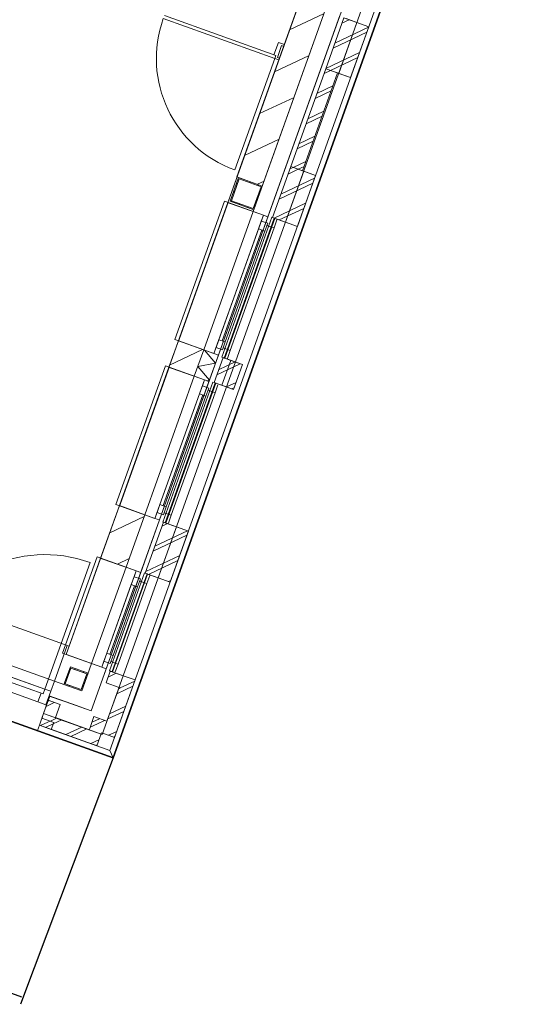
# Model space of a CAD drawing. Header units: metres. Extents: x 136314.7 to 136393.7, y 453293.7 to 453383.2.
# Tile 27 of 95: x 136369.8 to 136373.8, y 453293.7 to 453301.6. Entities that reach past the tile are written whole.
import ezdxf

# ---------------------------------------------------------------- set-up
doc = ezdxf.new("R2010")
doc.units = ezdxf.units.M
doc.set_wipeout_variables(frame=1)
doc.linetypes.add('Wipeout_Contour', pattern=[1000, 0, -1000])
for name, color, linetype in [('-DR-nw-vh-kantverharding', 4, 'Continuous'), ('-DR-nw-vh-scheiding verhardingen', 1, 'Continuous'), ('kavelgrens', 211, 'Continuous'), ('SIT_Situatie plgr_4_23 Vloeren', 7, 'Continuous'), ('SIT_Situatie plgr_4_New_21 Buitenwanden', 7, 'Continuous'), ('SIT_Situatie plgr_4_New_21 Buitenwanden Afdek-arcering', 7, 'Continuous'), ('SIT_Situatie plgr_4_New_21 Buitenwanden Deuren', 7, 'Continuous'), ('SIT_Situatie plgr_4_New_21 Buitenwanden Doorsnede-arcering', 7, 'Continuous'), ('SIT_Situatie plgr_4_New_21 Buitenwanden Ramen', 7, 'Continuous'), ('SIT_Situatie plgr_4_New_22 C Binnenwanden', 7, 'Continuous'), ('SIT_Situatie plgr_4_New_22 C Binnenwanden Afdek-arcering', 7, 'Continuous'), ('SIT_Situatie plgr_4_New_22 C Binnenwanden Doorsnede-arcering', 7, 'Continuous'), ('SIT_Situatie plgr_4_New_22 NC Binnenwanden', 7, 'Continuous'), ('SIT_Situatie plgr_4_New_22 NC Binnenwanden Deuren', 7, 'Continuous'), ('SIT_Situatie plgr_4_New_23 Vloeren', 7, 'Continuous'), ('SIT_Situatie plgr_4_New_28 Draagconstructies', 7, 'Continuous'), ('SIT_Situatie plgr_4_New_28 Draagconstructies Doorsnede-arcering', 7, 'Continuous'), ('SIT_Situatie plgr_4_New_31 Buitenwandopeningen', 7, 'Continuous'), ('SIT_Situatie plgr_4_New_31 Vensterbank', 7, 'Continuous'), ('SIT_Situatie plgr_4_New_43 Vloerafwerking', 7, 'Continuous')]:
    doc.layers.add(name, color=color, linetype=linetype)
pattern_1 = [(205.3082214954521, (19084.40436645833, 24879.28353662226), (-64.1231381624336, 135.6031826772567), []), (205.3082214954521, (19097.22899409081, 24852.16290008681), (-64.1231381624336, 135.6031826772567), [])]
pattern_2 = [(205.3082214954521, (19084.40436645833, 24879.28353662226), (-106.8718969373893, 226.0053044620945), [])]

# ---------------------------------------------------------------- blocks, each defined once
blk = doc.blocks.new('*X155')
at = {"layer": 'SIT_Situatie plgr_4_New_21 Buitenwanden Doorsnede-arcering', "color": 7, "linetype": 'Continuous', "lineweight": 0}
for p, q in [((183081.384886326, -149018.3680363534), (182993.3897698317, -148914.6379342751)), ((183081.384886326, -149018.3680363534), (182940.5130810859, -149043.9896643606)), ((183033.1379644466, -149153.1774123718), (182940.5130810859, -149043.9896643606)), ((183033.1379644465, -149153.1774123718), (183011.8782438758, -149157.0441098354))]:
    blk.add_line(p, q, dxfattribs=at)
blk = doc.blocks.new('woonblok 1 jutfasehof')
at = {"layer": 'SIT_Situatie plgr_4_New_21 Buitenwanden', "color": 252, "linetype": 'Continuous', "lineweight": 0, "flags": 128}
blk.add_lwpolyline([(-250.8918842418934, 530.5688279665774), (-468.3826365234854, 608.4065842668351)], dxfattribs=at)
at = {"layer": 'SIT_Situatie plgr_4_New_21 Buitenwanden Deuren', "color": 252, "linetype": 'Continuous', "lineweight": 0}
for p, q in [((-544.4371623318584, 544.2839688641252), (-1549.979353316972, 904.1574218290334)), ((-1549.979353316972, 904.1574218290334), (-544.4371623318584, 544.2839688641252))]:
    blk.add_line(p, q, dxfattribs=at)
at = {"layer": 'SIT_Situatie plgr_4_New_23 Vloeren', "color": 252, "linetype": 'Continuous', "lineweight": 0, "flags": 128}
blk.add_lwpolyline([(-4570.235234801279, 2395.052338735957), (-351.289118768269, 885.1335978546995), (2991.355397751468, 10225.0006943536), (-1227.591152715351, 11734.92009869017)], close=True, dxfattribs=at)
at = {"layer": 'SIT_Situatie plgr_4_New_31 Buitenwandopeningen', "color": 252, "linetype": 'Continuous', "lineweight": 0, "flags": 128}
blk.add_lwpolyline([(-27.20527134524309, 57.53182880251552), (0, 0)], dxfattribs=at)
at = {"color": 252, "linetype": 'Wipeout_Contour', "lineweight": 0, "ltscale": 936922.9975216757}
blk.add_wipeout([(6.490659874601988, 151.68398161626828), (6738.95494491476, 18963.231045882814), (6644.80305514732, 18996.92706424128), (-87.66122989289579, 185.3799999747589)], dxfattribs=at).dxf.layer = 'SIT_Situatie plgr_4_New_21 Buitenwanden Afdek-arcering'
at = {"layer": 'SIT_Situatie plgr_4_New_21 Buitenwanden', "color": 252, "linetype": 'Continuous', "lineweight": 0, "flags": 128}
for points in [[(6644.80305514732, 18996.92706424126), (-87.66122989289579, 185.3799999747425)], [(6.490659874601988, 151.6839816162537), (6738.95494491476, 18963.2310458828)]]:
    blk.add_lwpolyline(points, dxfattribs=at)
at = {"color": 252, "linetype": 'Wipeout_Contour', "lineweight": 0, "ltscale": 916271.8371536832}
blk.add_wipeout([(-5047.930589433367, 2247.3808109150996), (1502.5749037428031, 20550.508217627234), (1488.4521201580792, 20555.562620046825), (-5062.053373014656, 2252.435213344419)], dxfattribs=at).dxf.layer = 'SIT_Situatie plgr_4_New_21 Buitenwanden Afdek-arcering'
at = {"color": 252, "linetype": 'Wipeout_Contour', "lineweight": 0, "ltscale": 948294.73928447}
blk.add_wipeout([(-87.66122989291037, 185.37999997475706), (-459.5607374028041, 318.4790483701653), (-493.2581838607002, 224.32766970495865), (-121.35723466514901, 91.22810534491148)], dxfattribs=at).dxf.layer = 'SIT_Situatie plgr_4_New_21 Buitenwanden Afdek-arcering'
at = {"layer": 'SIT_Situatie plgr_4_New_21 Buitenwanden', "color": 252, "linetype": 'Continuous', "lineweight": 0, "flags": 128}
for points in [[(-87.66122989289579, 185.3799999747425), (-459.5607374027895, 318.4790483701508)], [(-493.2581838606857, 224.3276697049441), (-473.039805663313, 280.8182463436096)], [(-493.2581838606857, 224.3276697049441), (-121.3572346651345, 91.2281053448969)]]:
    blk.add_lwpolyline(points, dxfattribs=at)
at = {"color": 252, "linetype": 'Wipeout_Contour', "lineweight": 0, "ltscale": 916585.0394046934}
blk.add_wipeout([(-4906.7027536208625, 2196.8367866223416), (1643.802739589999, 20499.96419343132), (1502.5749037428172, 20550.508217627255), (-5047.930589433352, 2247.3808109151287)], dxfattribs=at).dxf.layer = 'SIT_Situatie plgr_4_New_21 Buitenwanden Afdek-arcering'
at = {"color": 252, "linetype": 'Wipeout_Contour', "lineweight": 0, "ltscale": 947275.7753452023}
blk.add_wipeout([(-530.1239527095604, 418.08232249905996), (-567.1911843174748, 314.5156927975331), (-473.03980566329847, 280.81824634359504), (-435.9725740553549, 384.38487604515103)], dxfattribs=at).dxf.layer = 'SIT_Situatie plgr_4_New_21 Buitenwanden Afdek-arcering'
at = {"color": 252, "linetype": 'Wipeout_Contour', "lineweight": 0, "ltscale": 711401.4117390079}
blk.add_wipeout([(-225.1227500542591, 234.57565127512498), (-87.66098982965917, 185.37946772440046), (-175.92656650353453, 372.0374114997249)], dxfattribs=at).dxf.layer = 'SIT_Situatie plgr_4_New_21 Buitenwanden Afdek-arcering'
at = {"layer": 'SIT_Situatie plgr_4_New_21 Buitenwanden', "color": 252, "linetype": 'Continuous', "lineweight": 0, "flags": 128}
for points in [[(-530.123952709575, 418.0823224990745), (-567.1911843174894, 314.5156927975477)], [(-530.123952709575, 418.0823224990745), (-435.9725740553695, 384.3848760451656)], [(-567.1911843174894, 314.5156927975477), (-473.039805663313, 280.8182463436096)], [(-459.5607374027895, 318.4790483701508), (-435.9725740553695, 384.3848760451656)]]:
    blk.add_lwpolyline(points, dxfattribs=at)
at = {"layer": 'SIT_Situatie plgr_4_New_21 Buitenwanden Deuren', "color": 252, "linetype": 'Continuous', "lineweight": 0}
blk.add_line((-1572.386990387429, 791.0959438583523), (-598.8564421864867, 442.67913639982), dxfattribs=at)
at = {"color": 252, "linetype": 'Wipeout_Contour', "lineweight": 0, "ltscale": 711487.723796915}
blk.add_wipeout([(-175.9265665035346, 372.0374114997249), (-87.66098982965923, 185.37946772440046), (-38.464806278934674, 322.84122794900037)], dxfattribs=at).dxf.layer = 'SIT_Situatie plgr_4_New_21 Buitenwanden Afdek-arcering'
at = {"layer": 'SIT_Situatie plgr_4_New_21 Buitenwanden', "color": 252, "linetype": 'Continuous', "lineweight": 0, "flags": 128}
for points in [[(-87.66098982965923, 185.3794677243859), (-225.1227500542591, 234.5756512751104)], [(-130.7766477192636, 94.59876443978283), (-97.08062882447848, 188.7506540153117)], [(-97.08062882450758, 188.7506540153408), (-93.70945289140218, 198.1702410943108)], [(-93.70945289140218, 198.1702410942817), (-84.28984430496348, 194.7990580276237)], [(9.862047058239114, 161.1030441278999), (-84.28984430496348, 194.7990580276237)]]:
    blk.add_lwpolyline(points, dxfattribs=at)
at = {"color": 252, "linetype": 'Wipeout_Contour', "lineweight": 0, "ltscale": 936432.5559896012}
blk.add_wipeout([(6458.145047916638, 18908.66151027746), (-175.92656650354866, 372.0374114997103), (-38.464806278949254, 322.84122794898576), (6595.606808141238, 18859.4653267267)], dxfattribs=at).dxf.layer = 'SIT_Situatie plgr_4_New_21 Buitenwanden Afdek-arcering'
at = {"color": 252, "linetype": 'Wipeout_Contour', "lineweight": 0, "ltscale": 947248.174958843}
blk.add_wipeout([(-530.123952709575, 418.08232249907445), (-553.712116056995, 352.1764948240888), (-459.5607374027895, 318.4790483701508), (-435.9725740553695, 384.3848760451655)], dxfattribs=at).dxf.layer = 'SIT_Situatie plgr_4_New_21 Buitenwanden Afdek-arcering'
at = {"layer": 'SIT_Situatie plgr_4_New_21 Buitenwanden Doorsnede-arcering', "linetype": 'Continuous', "lineweight": 0}
h = blk.add_hatch(dxfattribs=at)
h.set_pattern_fill('145_BAKSTEEN_0004', color=252, style=0, pattern_type=2)
h.set_pattern_definition(pattern_1)
h.paths.add_polyline_path([(1832.217420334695, 5876.265351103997), (1687.324505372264, 5471.412124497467), (1885.043475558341, 5400.650490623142), (2029.936388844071, 5805.503712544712)])
h = blk.add_hatch(dxfattribs=at)
h.set_pattern_fill('145_BAKSTEEN_0004', color=252, style=0, pattern_type=2)
h.set_pattern_definition(pattern_1)
h.paths.add_polyline_path([(1503.48447351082, 4660.963612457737), (1781.476371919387, 5437.716111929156), (1687.324481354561, 5471.412128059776), (1409.332582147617, 4694.659626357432)])
h = blk.add_hatch(dxfattribs=at)
h.set_pattern_fill('145_BAKSTEEN_0004', color=252, style=0, pattern_type=2)
h.set_pattern_definition(pattern_1)
h.paths.add_polyline_path([(1462.158658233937, 4219.04476369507), (1607.051554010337, 4623.897997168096), (1409.332582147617, 4694.659626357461), (1264.439686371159, 4289.806392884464)])
h = blk.add_hatch(dxfattribs=at)
h.set_pattern_fill('145_BAKSTEEN_0004', color=252, style=0, pattern_type=2)
h.set_pattern_definition(pattern_1)
h.paths.add_polyline_path([(956.1230497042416, 2923.811783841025), (1026.884739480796, 3121.530924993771), (871.5341187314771, 3177.129347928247), (800.7724289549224, 2979.41020677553)])
h = blk.add_hatch(dxfattribs=at)
h.set_pattern_fill('145_BAKSTEEN_0004', color=252, style=0, pattern_type=2)
h.set_pattern_definition(pattern_1)
h.paths.add_polyline_path([(451.2780530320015, 1394.487707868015), (596.1709488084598, 1799.340941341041), (398.4519769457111, 1870.102570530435), (253.5590811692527, 1465.249337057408)])
h = blk.add_hatch(dxfattribs=at)
h.set_pattern_fill('145_BAKSTEEN_0004', color=252, style=0, pattern_type=2)
h.set_pattern_definition(pattern_1)
h.paths.add_polyline_path([(-58.12726609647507, 594.3494695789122), (139.5917057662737, 523.587840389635), (173.2877196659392, 617.7397317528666), (-24.43125219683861, 688.501360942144)])
h = blk.add_hatch(dxfattribs=at)
h.set_pattern_fill('145_BAKSTEEN_0004', color=252, style=0, pattern_type=2)
h.set_pattern_definition(pattern_1)
h.paths.add_polyline_path([(-84.28984430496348, 194.7990580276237), (9.862047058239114, 161.1030441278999), (139.5917057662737, 523.587840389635), (45.43981440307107, 557.2838542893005)])
h = blk.add_hatch(dxfattribs=at)
h.set_pattern_fill('145_BAKSTEEN_0004', color=252, style=0, pattern_type=2)
h.set_pattern_definition(pattern_1)
h.paths.add_polyline_path([(-93.70945289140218, 198.1702410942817), (-84.28984430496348, 194.7990580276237), (-50.59383040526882, 288.9509493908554), (-60.0134339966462, 292.3221306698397)])
at = {"layer": 'SIT_Situatie plgr_4_New_22 C Binnenwanden Doorsnede-arcering', "linetype": 'Continuous', "lineweight": 0}
h = blk.add_hatch(dxfattribs=at)
h.set_pattern_fill('130_KALKZANDSTEEN_0004', color=252, style=0, pattern_type=2)
h.set_pattern_definition(pattern_2)
h.paths.add_polyline_path([(1183.884536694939, 4539.555881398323), (1683.596318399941, 5935.828137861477), (1482.111270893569, 6007.937607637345), (982.3994891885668, 4611.665351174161)])
at = {"layer": 'SIT_Situatie plgr_4_New_21 Buitenwanden', "color": 252, "linetype": 'Continuous', "lineweight": 0}
for p, q in [((1228.523310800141, 4296.287819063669), (1192.74559238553, 4309.092305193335)), ((760.1486363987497, 2987.576399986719), (724.3709179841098, 3000.380886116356)), ((217.6427047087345, 1471.730760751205), (181.8649862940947, 1484.535246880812))]:
    blk.add_line(p, q, dxfattribs=at)
at = {"layer": 'SIT_Situatie plgr_4_New_21 Buitenwanden', "color": 252, "linetype": 'Continuous', "lineweight": 0, "flags": 128}
for points in [[(-87.66098982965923, 185.3794677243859), (6644.802991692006, 18996.9270869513)], [(6458.145047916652, 18908.66151027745), (-175.9265665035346, 372.0374114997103)], [(1228.523287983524, 4296.287982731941), (1800.344526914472, 5894.045107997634)], [(1832.217420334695, 5876.265351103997), (1687.324505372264, 5471.412124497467)], [(2029.936388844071, 5805.503712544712), (1832.217420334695, 5876.265351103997)], [(1885.043475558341, 5400.650490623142), (2029.936388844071, 5805.503712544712)], [(1687.324481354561, 5471.412128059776), (1409.332582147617, 4694.659626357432)], [(1503.48447351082, 4660.963612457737), (1781.476371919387, 5437.716111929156)], [(1885.043475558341, 5400.650490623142), (1687.324505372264, 5471.412124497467)], [(1409.332582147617, 4694.659626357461), (1264.439686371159, 4289.806392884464)], [(1607.051554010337, 4623.897997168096), (1409.332582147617, 4694.659626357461)], [(1462.158658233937, 4219.04476369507), (1607.051554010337, 4623.897997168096)], [(1462.158658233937, 4219.04476369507), (1264.439686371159, 4289.806392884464)], [(760.1485607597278, 2987.576436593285), (834.9537771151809, 3196.593799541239)], [(871.5341187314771, 3177.129347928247), (800.7724289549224, 2979.41020677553)], [(1026.884739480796, 3121.530924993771), (871.5341187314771, 3177.129347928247)], [(956.1230497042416, 2923.811783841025), (1026.884739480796, 3121.530924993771)], [(956.1230497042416, 2923.811783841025), (800.7724289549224, 2979.41020677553)], [(217.6426137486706, 1471.730778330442), (366.5790498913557, 1887.882253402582)], [(398.4519769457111, 1870.102570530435), (253.5590811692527, 1465.249337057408)], [(596.1709488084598, 1799.340941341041), (398.4519769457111, 1870.102570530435)], [(451.2780530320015, 1394.487707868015), (596.1709488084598, 1799.340941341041)], [(451.2780530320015, 1394.487707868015), (253.5590811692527, 1465.249337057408)], [(-24.43125219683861, 688.501360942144), (-58.12726609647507, 594.3494695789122)], [(79.13582830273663, 651.4357456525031), (-24.43125219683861, 688.501360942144)], [(-58.12726609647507, 594.3494695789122), (45.43981440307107, 557.2838542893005)], [(45.43981440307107, 557.2838542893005), (-50.59383040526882, 288.9509493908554)], [(173.2877196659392, 617.7397317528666), (139.5917057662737, 523.587840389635)], [(9.862047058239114, 161.1030441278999), (139.5917057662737, 523.587840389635)], [(-530.123952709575, 418.0823224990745), (-553.712116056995, 352.1764948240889)], [(-530.123952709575, 418.0823224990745), (-435.9725740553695, 384.3848760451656)], [(-553.712116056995, 352.1764948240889), (-459.5607374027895, 318.4790483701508)], [(-459.5607374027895, 318.4790483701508), (-435.9725740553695, 384.3848760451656)]]:
    blk.add_lwpolyline(points, dxfattribs=at)
at = {"layer": 'SIT_Situatie plgr_4_New_21 Buitenwanden Ramen', "color": 252, "linetype": 'Continuous', "lineweight": 0}
for p, q in [((1192.745520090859, 4309.092330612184), (1175.897511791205, 4262.016385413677)), ((1228.523238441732, 4296.28784430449), (1192.745520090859, 4309.092330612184)), ((1228.523238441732, 4296.28784430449), (1192.745520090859, 4309.092330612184)), ((1175.897511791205, 4262.016385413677), (1153.321180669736, 4198.934618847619)), ((1175.897511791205, 4262.016385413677), (1226.739532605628, 4243.820536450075)), ((1226.739532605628, 4243.820536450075), (1175.897511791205, 4262.016385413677)), ((1204.163201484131, 4180.738769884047), (1226.739532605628, 4243.820536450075)), ((1226.739532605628, 4243.820536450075), (1221.011209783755, 4227.814715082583)), ((1221.011209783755, 4227.814715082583), (1277.50234402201, 4207.597105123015)), ((1277.50234402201, 4207.597105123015), (1300.078675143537, 4270.678871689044)), ((1153.321180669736, 4198.934618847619), (1204.163201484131, 4180.738769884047)), ((724.3708391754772, 3000.380913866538), (707.5228308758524, 2953.304968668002)), ((760.1485575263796, 2987.576427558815), (724.3708391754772, 3000.380913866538)), ((760.1485575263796, 2987.576427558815), (724.3708391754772, 3000.380913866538)), ((707.5228308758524, 2953.304968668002), (684.9464997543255, 2890.223202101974)), ((707.5228308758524, 2953.304968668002), (758.3648516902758, 2935.109119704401)), ((758.3648516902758, 2935.109119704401), (707.5228308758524, 2953.304968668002)), ((735.788520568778, 2872.027353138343), (758.3648516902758, 2935.109119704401)), ((758.3648516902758, 2935.109119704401), (752.6365288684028, 2919.103298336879)), ((752.6365288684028, 2919.103298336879), (809.1276631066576, 2898.885688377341)), ((809.1276631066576, 2898.885688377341), (831.7039942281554, 2961.967454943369)), ((684.9464997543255, 2890.223202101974), (735.788520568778, 2872.027353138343)), ((165.016891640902, 1437.459332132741), (142.4405605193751, 1374.377565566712)), ((181.8648999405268, 1484.535277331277), (165.016891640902, 1437.459332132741)), ((165.016891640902, 1437.459332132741), (215.8589124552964, 1419.263483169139)), ((215.8589124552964, 1419.263483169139), (165.016891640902, 1437.459332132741)), ((217.642618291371, 1471.730791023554), (181.8648999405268, 1484.535277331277)), ((217.642618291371, 1471.730791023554), (181.8648999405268, 1484.535277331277)), ((193.2825813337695, 1356.181716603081), (215.8589124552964, 1419.263483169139)), ((215.8589124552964, 1419.263483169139), (210.1305896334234, 1403.257661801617)), ((266.6217238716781, 1383.040051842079), (289.1980549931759, 1446.121818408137)), ((142.4405605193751, 1374.377565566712), (193.2825813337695, 1356.181716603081)), ((210.1305896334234, 1403.257661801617), (266.6217238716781, 1383.040051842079))]:
    blk.add_line(p, q, dxfattribs=at)
at = {"layer": 'SIT_Situatie plgr_4_New_22 C Binnenwanden', "color": 252, "linetype": 'Continuous', "lineweight": 0, "flags": 128}
for points in [[(1482.111270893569, 6007.937607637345), (982.3994891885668, 4611.665351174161)], [(1183.884536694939, 4539.555881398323), (1683.596318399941, 5935.828137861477)], [(982.3994891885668, 4611.665351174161), (1183.884536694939, 4539.555881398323)]]:
    blk.add_lwpolyline(points, dxfattribs=at)
at = {"layer": 'SIT_Situatie plgr_4_New_22 NC Binnenwanden', "color": 252, "linetype": 'Continuous', "lineweight": 0}
blk.add_line((1303.557186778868, 5560.964314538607), (1337.253202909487, 5655.116205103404), dxfattribs=at)
at = {"layer": 'SIT_Situatie plgr_4_New_22 NC Binnenwanden', "color": 252, "linetype": 'Continuous', "lineweight": 0, "flags": 128}
for points in [[(1320.033767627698, 5555.067511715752), (1353.729783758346, 5649.219402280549)], [(1353.729783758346, 5649.219402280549), (1337.253212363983, 5655.116201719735)], [(1303.55720244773, 5560.964308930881), (1320.033767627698, 5555.067511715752)]]:
    blk.add_lwpolyline(points, dxfattribs=at)
at = {"layer": 'SIT_Situatie plgr_4_New_22 NC Binnenwanden Deuren', "color": 252, "linetype": 'Continuous', "lineweight": 0}
for p, q in [((396.9984322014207, 5869.480885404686), (1282.026203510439, 5552.738333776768)), ((1290.618687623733, 5576.74706587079), (405.5909163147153, 5893.489617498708)), ((1276.495904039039, 5581.801468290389), (1311.708240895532, 5680.190193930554)), ((1337.253202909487, 5655.116205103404), (1303.557186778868, 5560.964314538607)), ((1303.557186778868, 5560.964314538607), (1337.253202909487, 5655.116205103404)), ((1303.557186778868, 5560.964314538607), (1337.253202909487, 5655.116205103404)), ((1311.708240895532, 5680.190193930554), (1358.784186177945, 5663.342185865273)), ((1353.729783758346, 5649.219402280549), (1337.253202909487, 5655.116205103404)), ((1358.784186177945, 5663.342185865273), (1353.729783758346, 5649.219402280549)), ((1282.026203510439, 5552.738333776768), (965.2836518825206, 4667.710562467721)), ((1290.618687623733, 5576.74706587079), (1276.495904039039, 5581.801468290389)), ((1282.026203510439, 5552.738333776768), (1290.618687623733, 5576.74706587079)), ((1282.026203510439, 5552.738333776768), (1290.618687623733, 5576.74706587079)), ((1314.979365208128, 5540.944728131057), (1282.026203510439, 5552.738333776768)), ((1303.557186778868, 5560.964314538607), (1320.033767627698, 5555.067511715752)), ((1320.033767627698, 5555.067511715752), (1314.979365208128, 5540.944728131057))]:
    blk.add_line(p, q, dxfattribs=at)
blk.add_arc((1282.026203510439, 5552.738333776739), 940.0000000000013, 160.3082214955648, 250.3082214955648, dxfattribs=at)
at = {"layer": 'SIT_Situatie plgr_4_New_31 Buitenwandopeningen', "color": 252, "linetype": 'Continuous', "lineweight": 0, "flags": 128}
for points in [[(2550.787975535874, 7127.297407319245), (2072.304741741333, 5790.340511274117)], [(1935.784294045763, 5839.199786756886), (1850.918812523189, 5869.572276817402)], [(1935.784295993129, 5839.199803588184), (1790.891381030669, 5434.346576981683)], [(2029.936187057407, 5805.503784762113), (1885.043272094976, 5400.650558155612)], [(2072.304739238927, 5790.340504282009), (1927.411824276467, 5385.487277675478)], [(2029.936187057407, 5805.503784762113), (1935.784295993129, 5839.199803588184)], [(1409.332379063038, 4694.659699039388), (1687.324278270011, 5471.412200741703)], [(1503.484271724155, 4660.963684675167), (1781.476170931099, 5437.716186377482)], [(1687.324278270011, 5471.412200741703), (1781.476170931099, 5437.716186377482)], [(1781.476172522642, 5437.716185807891), (1790.891381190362, 5434.346577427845)], [(1885.043272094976, 5400.650558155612), (1790.891381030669, 5434.346576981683)], [(1649.419905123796, 4608.734790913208), (1927.411804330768, 5385.487292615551)], [(1409.332379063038, 4694.659699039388), (1503.484271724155, 4660.963684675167)], [(1368.006563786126, 4252.740850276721), (1512.899459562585, 4657.594083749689)], [(1462.158456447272, 4219.044835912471), (1607.051352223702, 4623.898069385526)], [(1503.484273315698, 4660.963684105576), (1512.899459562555, 4657.594083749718)], [(1512.899459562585, 4657.594083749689), (1607.051352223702, 4623.898069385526)], [(1504.527009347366, 4203.881557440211), (1649.419905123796, 4608.734790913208)], [(1278.562505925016, 4284.75209096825), (1259.732127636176, 4291.491293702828)], [(1283.141125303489, 4283.113449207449), (1278.562505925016, 4284.75209096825)], [(1368.006599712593, 4252.740950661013), (1283.141125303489, 4283.113449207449)], [(1368.006563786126, 4252.740850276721), (1462.158456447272, 4219.044835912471)], [(861.9711570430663, 2957.507798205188), (932.7328468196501, 3155.226939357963)], [(880.949509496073, 3173.759673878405), (862.1191312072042, 3180.498876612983)], [(885.5281288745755, 3172.121032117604), (880.949509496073, 3173.759673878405)], [(932.7328468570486, 3155.22693898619), (885.5281288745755, 3172.121032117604)], [(932.7328468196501, 3155.226939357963), (1026.884739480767, 3121.530924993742)], [(956.1230497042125, 2923.811783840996), (1026.884739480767, 3121.530924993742)], [(1036.152359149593, 2895.170099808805), (1106.914048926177, 3092.88924096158)], [(791.3574417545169, 2982.779736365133), (810.1878200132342, 2976.040533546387)], [(810.1878200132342, 2976.040533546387), (814.7664393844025, 2974.401891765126)], [(814.7664393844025, 2974.401891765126), (861.9711571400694, 2957.507798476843)], [(861.9711570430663, 2957.507798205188), (956.1230497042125, 2923.811783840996)], [(357.125958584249, 1428.183794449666), (502.0188543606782, 1833.037027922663)], [(393.7444498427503, 1871.787347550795), (412.5748281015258, 1865.048144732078)], [(412.5748281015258, 1865.048144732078), (417.1534474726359, 1863.409502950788)], [(417.1534474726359, 1863.409502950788), (502.0188543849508, 1833.037028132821)], [(451.277851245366, 1394.487780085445), (596.1707470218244, 1799.341013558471)], [(502.0188543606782, 1833.037027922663), (596.1707470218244, 1799.341013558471)], [(493.6464041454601, 1379.324501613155), (638.5392999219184, 1784.177735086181)], [(267.6819007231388, 1460.195035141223), (248.85152243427, 1466.934237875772)], [(272.2605201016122, 1458.556393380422), (267.6819007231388, 1460.195035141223)], [(357.1259945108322, 1428.183894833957), (272.2605201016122, 1458.556393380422)], [(357.125958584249, 1428.183794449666), (451.277851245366, 1394.487780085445)], [(493.6464401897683, 1379.324602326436), (215.6544748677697, 602.5719099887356)], [(79.13562520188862, 651.4358182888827), (-87.66115017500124, 185.3797457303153)], [(-10.31006459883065, 683.4423428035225), (-29.14044288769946, 690.1815455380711)], [(-5.731445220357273, 681.8037010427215), (-10.31006459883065, 683.4423428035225)], [(79.1339796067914, 651.4312202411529), (-5.731445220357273, 681.8037010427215)], [(173.2875178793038, 617.7398039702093), (79.13562520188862, 651.4358182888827)], [(173.2875178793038, 617.7398039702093), (-27.20527363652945, 57.53183364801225)], [(215.6560707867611, 602.576525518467), (0, 2.91038304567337e-11)]]:
    blk.add_lwpolyline(points, dxfattribs=at)
at = {"color": 252, "linetype": 'Wipeout_Contour', "lineweight": 0, "ltscale": 947663.3236094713}
blk.add_wipeout([(-175.9265665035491, 372.03741149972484), (-504.52112647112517, 489.6381046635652), (-553.7173100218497, 352.1763444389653), (-225.12275005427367, 234.57565127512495)], dxfattribs=at).dxf.layer = 'SIT_Situatie plgr_4_New_21 Buitenwanden Afdek-arcering'
at = {"color": 252, "linetype": 'Wipeout_Contour', "lineweight": 0, "ltscale": 942513.2597013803}
blk.add_wipeout([(718.205424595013, 3238.376711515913), (1111.7748989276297, 4338.070900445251), (910.2898512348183, 4410.180369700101), (516.7203769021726, 3310.4861807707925)], dxfattribs=at).dxf.layer = 'SIT_Situatie plgr_4_New_22 C Binnenwanden Afdek-arcering'
at = {"color": 252, "linetype": 'Wipeout_Contour', "lineweight": 0, "ltscale": 944367.4189723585}
blk.add_wipeout([(249.83077891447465, 1929.6652821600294), (643.4002491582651, 3029.3594440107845), (441.9152017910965, 3101.468914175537), (48.345731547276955, 2001.774752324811)], dxfattribs=at).dxf.layer = 'SIT_Situatie plgr_4_New_22 C Binnenwanden Afdek-arcering'
at = {"color": 252, "linetype": 'Wipeout_Contour', "lineweight": 0, "ltscale": 946307.3366209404}
blk.add_wipeout([(-173.05414949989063, 748.0593804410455), (100.8942937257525, 1513.513844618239), (-100.59075396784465, 1585.6233138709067), (-374.5391971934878, 820.1688496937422)], dxfattribs=at).dxf.layer = 'SIT_Situatie plgr_4_New_22 C Binnenwanden Afdek-arcering'
at = {"layer": 'SIT_Situatie plgr_4_New_21 Buitenwanden Doorsnede-arcering', "linetype": 'Continuous', "lineweight": 0}
h = blk.add_hatch(dxfattribs=at)
h.set_pattern_fill('145_BAKSTEEN_0004', color=252, style=0, pattern_type=2)
h.set_pattern_definition(pattern_1)
h.paths.add_polyline_path([(-516.6516869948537, 455.7434293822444), (-587.4133266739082, 258.0244612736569), (-493.2614370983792, 224.3284423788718), (-422.4997974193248, 422.0474104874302)])
h = blk.add_hatch(dxfattribs=at)
h.set_pattern_fill('145_BAKSTEEN_0004', color=252, style=0, pattern_type=2)
h.set_pattern_definition(pattern_1)
h.paths.add_polyline_path([(-459.5654182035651, 318.4803319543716), (-493.2614370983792, 224.3284423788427), (-130.7766477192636, 94.59876443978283), (-97.08062882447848, 188.7506540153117)])
h = blk.add_hatch(dxfattribs=at)
h.set_pattern_fill('145_BAKSTEEN_0004', color=252, style=0, pattern_type=2)
h.set_pattern_definition(pattern_1)
h.paths.add_polyline_path([(-187.8613441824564, 231.8662551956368), (-93.70945311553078, 198.1702404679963), (-154.1625010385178, 326.0121723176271)])
h = blk.add_hatch(dxfattribs=at)
h.set_pattern_fill('145_BAKSTEEN_0004', color=252, style=0, pattern_type=2)
h.set_pattern_definition(pattern_1)
h.paths.add_polyline_path([(-93.70945293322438, 198.1702411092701), (-60.0134339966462, 292.3221306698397), (-154.1609061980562, 326.0165623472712)])
h = blk.add_hatch(dxfattribs=at)
h.set_pattern_fill('145_BAKSTEEN_0004', color=252, style=0, pattern_type=2)
h.set_pattern_definition(pattern_1)
h.paths.add_polyline_path([(-187.8613442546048, 231.8662549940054), (-191.2325184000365, 222.4466729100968), (-97.08062882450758, 188.7506540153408), (-93.70945289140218, 198.1702410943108)])
at = {"layer": 'SIT_Situatie plgr_4_New_22 C Binnenwanden Doorsnede-arcering', "linetype": 'Continuous', "lineweight": 0}
h = blk.add_hatch(dxfattribs=at)
h.set_pattern_fill('130_KALKZANDSTEEN_0004', color=252, style=0, pattern_type=2)
h.set_pattern_definition(pattern_2)
h.paths.add_polyline_path([(643.4002491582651, 3029.359444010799), (718.205424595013, 3238.376711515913), (516.7203770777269, 3310.486181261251), (441.9152016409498, 3101.468913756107)])
h = blk.add_hatch(dxfattribs=at)
h.set_pattern_fill('130_KALKZANDSTEEN_0004', color=252, style=0, pattern_type=2)
h.set_pattern_definition(pattern_2)
h.paths.add_polyline_path([(100.8942937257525, 1513.513844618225), (249.8307789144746, 1929.665282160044), (48.34574306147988, 2001.774784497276), (-100.5907421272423, 1585.623346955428)])
at = {"layer": 'SIT_Situatie plgr_4_New_28 Draagconstructies Doorsnede-arcering', "linetype": 'Continuous', "lineweight": 0}
h = blk.add_hatch(dxfattribs=at)
h.set_pattern_fill('515_STAAL_0004', color=252, style=0, pattern_type=2)
h.set_pattern_definition([(115.3082214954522, (1183.884536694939, 4539.555881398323), (135.6031826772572, 64.12313816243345), []), (115.3082214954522, (1229.085597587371, 4560.930260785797), (135.6031826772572, 64.12313816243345), [])])
h.paths.add_polyline_path([(1183.884536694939, 4539.555881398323), (995.5807555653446, 4606.947913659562), (928.1887233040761, 4418.644132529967), (1116.492504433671, 4351.252100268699)])
h.paths.add_polyline_path([(1173.656704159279, 4534.71941144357), (1111.656034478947, 4361.47993280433), (938.4165558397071, 4423.48060248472), (1000.417225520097, 4596.720081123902)], flags=0)
h = blk.add_hatch(dxfattribs=at)
h.set_pattern_fill('515_STAAL_0004', color=252, style=0, pattern_type=2)
h.set_pattern_definition([(295.3082214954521, (-341.5757378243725, 722.3405708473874), (135.6031826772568, 64.12313816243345), []), (295.3082214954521, (-386.7767987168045, 700.9661914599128), (135.6031826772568, 64.12313816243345), [])])
h.paths.add_polyline_path([(-250.8919261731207, 530.5687108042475), (-200.3479019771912, 671.7965466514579), (-341.5757378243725, 722.3405708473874), (-392.1197620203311, 581.1127350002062)])
h.paths.add_polyline_path([(-255.7283961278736, 540.7965433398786), (-381.8919294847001, 585.9492049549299), (-336.7392678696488, 712.1127383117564), (-210.5757345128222, 666.9600766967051)], flags=0)
at = {"layer": 'kavelgrens'}
blk.add_lwpolyline([(-28985.82897605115, 8975.228598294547), (-28503.14561776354, 10294.24205896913), (-19893.68470563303, 6335.23623268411), (-19592.56545403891, 7176.610140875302), (-5031.973487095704, 1965.520406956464), (-5084.202307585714, 1819.58497496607), (0, 0), (6830.18252365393, 19084.58808114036)], dxfattribs=at)
at = {"layer": 'SIT_Situatie plgr_4_New_21 Buitenwanden', "color": 252, "linetype": 'Continuous', "lineweight": 0}
for p, q in [((1192.74559238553, 4309.092305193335), (1111.774966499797, 4338.070879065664)), ((799.1760884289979, 3209.398124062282), (718.2054625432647, 3238.376697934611)), ((834.9538068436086, 3196.593637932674), (799.1760884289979, 3209.398124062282)), ((724.3709179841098, 3000.380886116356), (643.4002920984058, 3029.359459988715)), ((330.8014140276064, 1900.686704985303), (249.8307881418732, 1929.665278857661)), ((366.5791324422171, 1887.882218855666), (330.8014140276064, 1900.686704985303)), ((181.8649862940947, 1484.535246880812), (100.8943604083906, 1513.513820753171)), ((-92.0834769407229, 719.0807898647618), (-173.054102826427, 748.0593637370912)), ((-56.30575852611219, 706.276303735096), (-92.0834769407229, 719.0807898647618)), ((-497.3612159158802, 527.4359637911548), (-468.3826420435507, 608.406589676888)), ((-510.1657020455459, 491.658245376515), (-497.3612159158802, 527.4359637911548))]:
    blk.add_line(p, q, dxfattribs=at)
at = {"layer": 'SIT_Situatie plgr_4_New_21 Buitenwanden', "color": 252, "linetype": 'Continuous', "lineweight": 0, "flags": 128}
for points in [[(1683.596220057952, 5935.828272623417), (1111.774881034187, 4338.070867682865)], [(718.2053469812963, 3238.376619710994), (643.4001833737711, 3029.35940414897)], [(249.8307469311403, 1929.665428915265), (100.8943207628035, 1513.513981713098)], [(-173.0541659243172, 748.0594711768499), (-250.8918842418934, 530.5688279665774)], [(-175.9266005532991, 372.0374237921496), (-56.30585175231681, 706.2763269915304)], [(-553.7173100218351, 352.1763444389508), (-504.5211264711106, 489.6381046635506)], [(-510.165687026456, 491.6582365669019), (-292.6749448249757, 413.8204838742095)], [(-175.9265665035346, 372.0374114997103), (-504.5211264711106, 489.6381046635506)], [(-516.6516869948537, 455.7434293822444), (-553.7173077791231, 352.1763508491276)], [(-516.6516869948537, 455.7434293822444), (-422.4997974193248, 422.0474104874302)], [(-459.5654182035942, 318.4803319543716), (-422.4997974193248, 422.0474104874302)], [(-175.9266005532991, 372.0374237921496), (-292.6749448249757, 413.8204838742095)], [(-553.7173100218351, 352.1763444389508), (-225.1227500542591, 234.5756512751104)], [(-191.2325184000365, 222.4466729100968), (-459.5654182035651, 318.4803319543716)], [(-154.1653253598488, 326.0181445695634), (-187.8613442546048, 231.8662549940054)], [(-50.59383040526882, 288.9509493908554), (-154.1653253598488, 326.0181445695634)], [(-587.4133266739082, 258.0244612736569), (-493.2614370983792, 224.3284423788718)], [(-493.2614370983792, 224.3284423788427), (-130.7766477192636, 94.59876443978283)], [(-187.8613442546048, 231.8662549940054), (-191.2325184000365, 222.4466729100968)]]:
    blk.add_lwpolyline(points, dxfattribs=at)
at = {"layer": 'SIT_Situatie plgr_4_New_21 Buitenwanden Deuren', "color": 252, "linetype": 'Continuous', "lineweight": 0}
for p, q in [((-544.4371623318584, 544.2839688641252), (-184.5637093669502, 1549.826159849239)), ((-557.9155688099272, 506.6232126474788), (-1563.457759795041, 866.4966656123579)), ((-497.3612170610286, 527.4359607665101), (-468.3826431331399, 608.4065866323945)), ((-573.921390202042, 512.3515354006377), (-598.8564421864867, 442.67913639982)), ((-557.9155688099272, 506.6232126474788), (-573.921390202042, 512.3515354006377)), ((-544.4371623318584, 544.2839688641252), (-557.9155688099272, 506.6232126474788)), ((-544.4371623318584, 544.2839688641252), (-557.9155688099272, 506.6232126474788)), ((-497.3612170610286, 527.4359607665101), (-544.4371623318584, 544.2839688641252)), ((-535.7746755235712, 420.1028055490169), (-497.3612170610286, 527.4359607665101)), ((-510.1657032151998, 491.6582423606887), (-497.3612170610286, 527.4359607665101)), ((-510.1657032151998, 491.6582423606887), (-497.3612170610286, 527.4359607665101)), ((-598.8564421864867, 442.67913639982), (-535.7746755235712, 420.1028055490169))]:
    blk.add_line(p, q, dxfattribs=at)
blk.add_arc((-544.4371623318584, 544.2839688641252), 1068.000000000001, 70.30822149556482, 160.3082214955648, dxfattribs=at)
at = {"layer": 'SIT_Situatie plgr_4_New_21 Buitenwanden Ramen', "color": 252, "linetype": 'Continuous', "lineweight": 0}
for p, q in [((1111.774894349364, 4338.070904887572), (718.2053849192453, 3238.376725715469)), ((1192.745520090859, 4309.092330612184), (1111.774894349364, 4338.070904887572)), ((1228.523238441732, 4296.28784430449), (834.9537290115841, 3196.593665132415)), ((1153.321180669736, 4198.934618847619), (838.6003500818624, 3319.555863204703)), ((1153.321180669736, 4198.934618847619), (838.6003500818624, 3319.555863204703)), ((1178.742191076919, 4189.836694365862), (864.021360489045, 3310.457938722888)), ((889.4423708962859, 3301.360014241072), (1204.163201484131, 4180.738769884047)), ((929.0854968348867, 3234.066459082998), (1277.50234402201, 4207.597105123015)), ((838.6003500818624, 3319.555863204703), (816.0240189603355, 3256.474096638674)), ((889.4423708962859, 3301.360014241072), (838.6003500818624, 3319.555863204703)), ((866.866039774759, 3238.278247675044), (889.4423708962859, 3301.360014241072)), ((799.1760106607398, 3209.398151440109), (718.2053849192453, 3238.376725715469)), ((816.0240189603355, 3256.474096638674), (799.1760106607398, 3209.398151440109)), ((834.9537290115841, 3196.593665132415), (799.1760106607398, 3209.398151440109)), ((834.9537290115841, 3196.593665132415), (799.1760106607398, 3209.398151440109)), ((866.866039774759, 3238.278247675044), (816.0240189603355, 3256.474096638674)), ((816.0240189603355, 3256.474096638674), (866.866039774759, 3238.278247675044)), ((872.5943625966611, 3254.284069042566), (866.866039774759, 3238.278247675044)), ((929.0854968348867, 3234.066459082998), (872.5943625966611, 3254.284069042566)), ((906.5091657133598, 3170.98469251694), (929.0854968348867, 3234.066459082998)), ((643.4002134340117, 3029.359488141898), (249.8307040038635, 1929.665308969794)), ((760.1485575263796, 2987.576427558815), (366.5790480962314, 1887.882248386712)), ((724.3708391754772, 3000.380913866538), (643.4002134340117, 3029.359488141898)), ((460.710815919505, 1925.355042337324), (809.1276631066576, 2898.885688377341)), ((684.9464997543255, 2890.223202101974), (370.2256691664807, 2010.844446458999)), ((684.9464997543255, 2890.223202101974), (370.2256691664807, 2010.844446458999)), ((710.3675101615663, 2881.125277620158), (395.6466795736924, 2001.746521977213)), ((421.0676899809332, 1992.648597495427), (735.788520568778, 2872.027353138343)), ((370.2256691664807, 2010.844446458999), (347.6493380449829, 1947.76267989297)), ((421.0676899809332, 1992.648597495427), (370.2256691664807, 2010.844446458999)), ((398.4913588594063, 1929.566830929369), (421.0676899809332, 1992.648597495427)), ((330.8013297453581, 1900.686734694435), (249.8307040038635, 1929.665308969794)), ((347.6493380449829, 1947.76267989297), (330.8013297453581, 1900.686734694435)), ((366.5790480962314, 1887.882248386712), (330.8013297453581, 1900.686734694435)), ((366.5790480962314, 1887.882248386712), (330.8013297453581, 1900.686734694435)), ((398.4913588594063, 1929.566830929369), (347.6493380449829, 1947.76267989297)), ((347.6493380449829, 1947.76267989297), (398.4913588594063, 1929.566830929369)), ((404.2196816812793, 1945.572652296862), (398.4913588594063, 1929.566830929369)), ((460.710815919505, 1925.355042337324), (404.2196816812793, 1945.572652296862)), ((438.1344847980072, 1862.273275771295), (460.710815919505, 1925.355042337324)), ((100.8942741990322, 1513.513851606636), (-173.0541928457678, 748.0593959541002)), ((181.8648999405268, 1484.535277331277), (100.8942741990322, 1513.513851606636)), ((217.642618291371, 1471.730791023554), (-56.30584875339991, 706.2763353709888)), ((142.4405605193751, 1374.377565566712), (-52.65922768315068, 829.2385334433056)), ((142.4405605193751, 1374.377565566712), (-52.65922768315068, 829.2385334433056)), ((167.8615709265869, 1365.279641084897), (-27.23821727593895, 820.1406089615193)), ((-1.81720686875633, 811.0426844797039), (193.2825813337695, 1356.181716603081)), ((37.82591906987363, 743.7491293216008), (266.6217238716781, 1383.040051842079)), ((-52.65922768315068, 829.2385334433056), (-75.23555880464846, 766.1567668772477)), ((-1.81720686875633, 811.0426844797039), (-52.65922768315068, 829.2385334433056)), ((-24.39353799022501, 747.9609179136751), (-1.81720686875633, 811.0426844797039)), ((-92.08356710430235, 719.0808216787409), (-173.0541928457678, 748.0593959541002)), ((-75.23555880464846, 766.1567668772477), (-92.08356710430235, 719.0808216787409)), ((-56.30584875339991, 706.2763353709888), (-92.08356710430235, 719.0808216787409)), ((-56.30584875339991, 706.2763353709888), (-92.08356710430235, 719.0808216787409)), ((-24.39353799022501, 747.9609179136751), (-75.23555880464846, 766.1567668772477)), ((-75.23555880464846, 766.1567668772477), (-24.39353799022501, 747.9609179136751)), ((-18.66521516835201, 763.966739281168), (-24.39353799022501, 747.9609179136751)), ((37.82591906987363, 743.7491293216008), (-18.66521516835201, 763.966739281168)), ((15.24958794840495, 680.667362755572), (37.82591906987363, 743.7491293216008))]:
    blk.add_line(p, q, dxfattribs=at)
at = {"layer": 'SIT_Situatie plgr_4_New_22 C Binnenwanden', "color": 252, "linetype": 'Continuous', "lineweight": 0, "flags": 128}
for points in [[(910.2898512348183, 4410.180369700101), (516.7203769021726, 3310.486180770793)], [(1111.77489892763, 4338.070900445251), (910.2898512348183, 4410.180369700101)], [(718.205424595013, 3238.376711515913), (1111.77489892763, 4338.070900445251)], [(516.7203770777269, 3310.486181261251), (441.9152016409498, 3101.468913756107)], [(718.205424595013, 3238.376711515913), (516.7203769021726, 3310.486180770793)], [(718.205424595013, 3238.376711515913), (516.7203770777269, 3310.486181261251)], [(643.4002491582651, 3029.359444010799), (718.205424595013, 3238.376711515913)], [(441.9152017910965, 3101.468914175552), (48.34573154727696, 2001.774752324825)], [(643.4002491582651, 3029.359444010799), (441.9152017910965, 3101.468914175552)], [(441.9152016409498, 3101.468913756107), (643.4002491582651, 3029.359444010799)], [(249.8307789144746, 1929.665282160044), (643.4002491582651, 3029.359444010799)], [(48.34574306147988, 2001.774784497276), (-100.5907421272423, 1585.623346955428)], [(249.8307789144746, 1929.665282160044), (48.34573154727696, 2001.774752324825)], [(249.8307789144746, 1929.665282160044), (48.34574306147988, 2001.774784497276)], [(100.8942937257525, 1513.513844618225), (249.8307789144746, 1929.665282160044)], [(-100.5907539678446, 1585.623313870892), (-374.5391971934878, 820.1688496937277)], [(100.8942937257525, 1513.513844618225), (-100.5907539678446, 1585.623313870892)], [(-100.5907421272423, 1585.623346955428), (100.8942937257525, 1513.513844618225)], [(-173.0541494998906, 748.059380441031), (100.8942937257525, 1513.513844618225)], [(-173.0541494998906, 748.059380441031), (-374.5391971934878, 820.1688496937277)]]:
    blk.add_lwpolyline(points, dxfattribs=at)
at = {"layer": 'SIT_Situatie plgr_4_New_28 Draagconstructies', "color": 252, "linetype": 'Continuous', "lineweight": 0, "flags": 128}
for points in [[(1183.884536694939, 4539.555881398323), (995.5807555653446, 4606.947913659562), (928.1887233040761, 4418.644132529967), (1116.492504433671, 4351.252100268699)], [(1173.656704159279, 4534.71941144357), (1111.656034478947, 4361.47993280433), (938.4165558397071, 4423.48060248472), (1000.417225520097, 4596.720081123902)], [(-250.8919261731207, 530.5687108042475), (-392.1197620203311, 581.1127350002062), (-341.5757378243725, 722.3405708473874), (-200.3479019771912, 671.7965466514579)], [(-255.7283961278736, 540.7965433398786), (-210.5757345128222, 666.9600766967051), (-336.7392678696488, 712.1127383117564), (-381.8919294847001, 585.9492049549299)]]:
    blk.add_lwpolyline(points, close=True, dxfattribs=at)
at = {"layer": 'SIT_Situatie plgr_4_New_31 Buitenwandopeningen', "color": 252, "linetype": 'Continuous', "lineweight": 0, "flags": 128}
for points in [[(1259.732127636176, 4291.491293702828), (862.1191312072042, 3180.498876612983)], [(1278.562505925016, 4284.75209096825), (880.949509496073, 3173.759673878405)], [(1283.141125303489, 4283.113449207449), (885.5281288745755, 3172.121032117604)], [(1504.527045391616, 4203.881658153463), (1106.914048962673, 3092.889241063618)], [(393.7444498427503, 1871.787347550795), (791.3574417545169, 2982.779736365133)], [(412.5748281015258, 1865.048144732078), (810.1878200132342, 2976.040533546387)], [(417.1534474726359, 1863.409502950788), (814.7664393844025, 2974.401891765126)], [(638.5393672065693, 1784.177710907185), (1036.152359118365, 2895.170099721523)], [(248.85152243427, 1466.934237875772), (-29.14044288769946, 690.1815455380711)], [(267.6819007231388, 1460.195035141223), (-10.31006459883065, 683.4423428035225)], [(272.2605201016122, 1458.556393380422), (-5.731445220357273, 681.8037010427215)], [(-553.7172350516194, 352.1765539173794), (-587.4132544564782, 258.0246630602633)], [(-553.7172350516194, 352.1765539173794), (-87.66115017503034, 185.3797457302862)], [(-587.4132557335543, 258.0246594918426), (-602.5765351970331, 215.6561109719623)], [(-587.4132544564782, 258.0246630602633), (-27.20527363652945, 57.53183364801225)], [(-602.5765351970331, 215.6561109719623), (0, 0)]]:
    blk.add_lwpolyline(points, dxfattribs=at)
at = {"layer": 'SIT_Situatie plgr_4_New_31 Vensterbank', "color": 252, "linetype": 'Continuous', "lineweight": 0, "flags": 128}
for points in [[(488.4748089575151, 3320.594983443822), (882.0442815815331, 4420.289167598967)], [(882.0442815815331, 4420.289167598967), (1192.74552335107, 4309.09232248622)], [(799.176050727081, 3209.398138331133), (1192.74552335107, 4309.09232248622)], [(488.4748089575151, 3320.594983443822), (799.176050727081, 3209.398138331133)], [(20.10016332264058, 2011.883554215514), (413.669633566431, 3111.57771606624)], [(413.669633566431, 3111.57771606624), (724.3708748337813, 3000.380869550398)], [(330.8014045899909, 1900.686707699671), (724.3708748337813, 3000.380869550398)], [(20.10016332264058, 2011.883554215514), (330.8014045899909, 1900.686707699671)], [(-402.7847651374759, 830.2776523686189), (-128.8363236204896, 1595.73211177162)], [(-128.8363236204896, 1595.73211177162), (181.8649181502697, 1484.535266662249)], [(-92.0835233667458, 719.0808072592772), (181.8649181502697, 1484.535266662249)], [(-402.7847651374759, 830.2776523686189), (-92.0835233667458, 719.0808072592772)]]:
    blk.add_lwpolyline(points, dxfattribs=at)
at = {"layer": 'SIT_Situatie plgr_4_New_43 Vloerafwerking', "color": 252, "linetype": 'Continuous', "lineweight": 0, "flags": 128}
blk.add_lwpolyline([(-351.2888472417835, 885.1337722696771), (-367.294624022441, 890.8620790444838), (-468.3826724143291, 608.4064073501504), (-1568.076754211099, 1001.975875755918), (-1466.988705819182, 1284.43154745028), (-4570.235245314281, 2395.052320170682), (-1227.590278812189, 11734.91972981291), (1065.007966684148, 10914.42184073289), (992.2246629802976, 10711.05401176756), (1167.347588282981, 10648.37927544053), (818.9307814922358, 9674.848727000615), (643.8078354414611, 9737.523470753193), (540.6980239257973, 9449.418679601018), (828.7763446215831, 9346.318341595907), (891.450923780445, 9521.440827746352), (2529.720750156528, 8935.120508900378)], close=True, dxfattribs=at)
at = {"layer": 'SIT_Situatie plgr_4_23 Vloeren', "color": 252, "linetype": 'Continuous', "lineweight": 0}
blk.add_blockref('*X155', (-182269.3487333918, 152150.9261979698), dxfattribs=at)

msp = doc.modelspace()

# ---------------------------------------------------------------- linework, layer by layer
at = {"layer": '-DR-nw-vh-kantverharding', "flags": 128}
msp.add_lwpolyline([(136355.4403903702, 453299.0524334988), (136369.8402978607, 453293.8035000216)], dxfattribs=at)
at = {"layer": '-DR-nw-vh-scheiding verhardingen', "flags": 128}
for points in [[(136383.3856698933, 453320.5108654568), (136380.0904024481, 453321.700407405), (136379.8672050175, 453321.7803062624), (136377.3996087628, 453314.7859080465), (136370.5694262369, 453295.7013199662), (136365.485223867, 453297.5209047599), (136365.5374527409, 453297.6668403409), (136350.9768800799, 453302.877976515), (136350.6757411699, 453302.0365563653)], [(136370.5694253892, 453295.7013175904), (136369.831, 453293.743)]]:
    msp.add_lwpolyline(points, dxfattribs=at)

# ---------------------------------------------------------------- next in the draw order: block references
at = {"layer": 'kavelgrens', "xscale": 0.001, "yscale": 0.001}
msp.add_blockref('woonblok 1 jutfasehof', (136370.5694262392, 453295.7013199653), dxfattribs=at)

doc.saveas('drawing.dxf')
